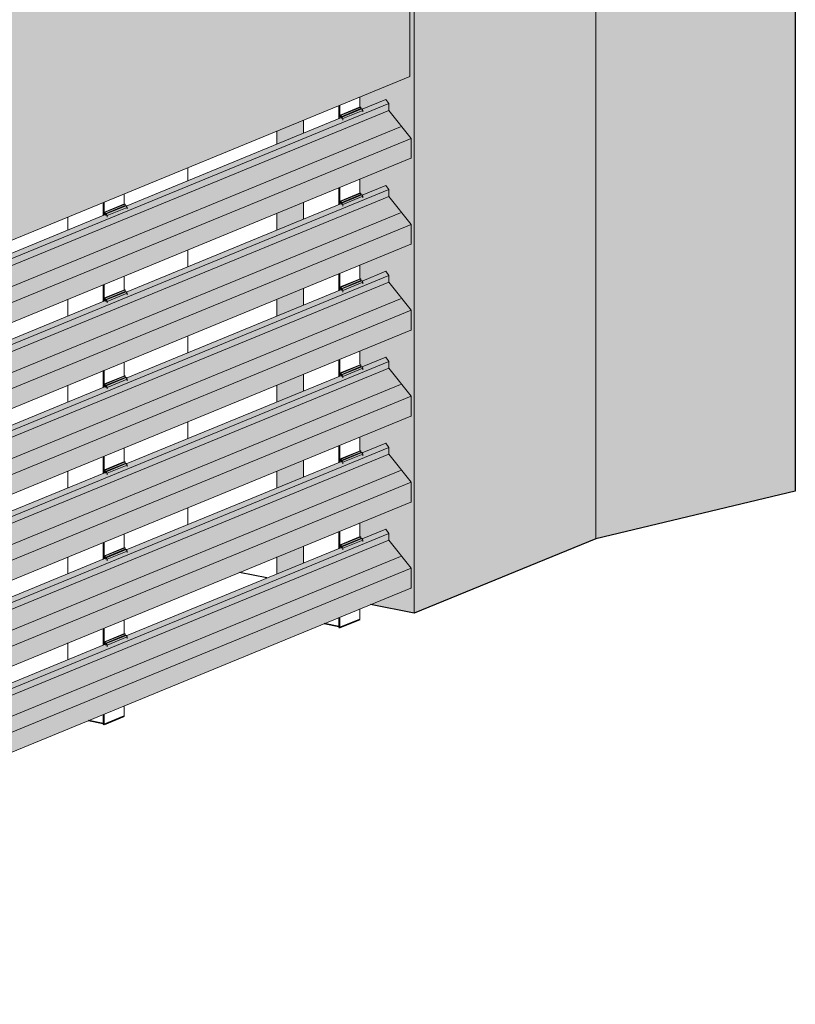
# Model space of a CAD drawing. Header units: millimetres. Extents: x 4014441 to 4046114, y 2378 to 8335946.
# Tile 39 of 71: x 4029312 to 4030609, y 2681444 to 2683089. Entities that reach past the tile are written whole.
import ezdxf

# ---------------------------------------------------------------- set-up
doc = ezdxf.new("R2010")
doc.units = ezdxf.units.MM
doc.layers.add('Обобщенные модели', color=7, linetype='Continuous', lineweight=18)

# ---------------------------------------------------------------- blocks, each defined once
blk = doc.blocks.new('HILTI_s_Композит_тип_Ко - Тип КоБ D2-21034063-Корпус 1_ Фрагмент 4')
at = {"layer": 'Обобщенные модели', "lineweight": 9, "true_color": 0xf7fbf5}
blk.add_hatch(color=7, dxfattribs=at).paths.add_polyline_path([(-3136749.6, 2682298.8), (-3135057.5, 2682994.2), (-3135057.5, 2684104.9), (-3136749.6, 2683409.4), (-3136749.6, 2682307.2)])
at = {"layer": 'Обобщенные модели', "lineweight": 9}
for p in [(-3135057.5, 2684104.9), (-3136749.6, 2682298.8)]:
    blk.add_line(p, (-3135057.5, 2682994.2), dxfattribs=at)
blk = doc.blocks.new('Корп2_Кассета выпуклая - Корп2_Кассета выпуклая_Цвет DESIGN D2-V85-Корпус 1_ Фрагмент 4')
at = {"layer": 'Обобщенные модели', "lineweight": 9, "true_color": 0xf7fbf5}
for points in [[(-3134746.7, 2682221.9), (-3134413.2, 2682301.4), (-3134413.2, 2684311.1), (-3134746.7, 2684231.6), (-3134746.7, 2682719.4)], [(-3135050.1, 2682097.2), (-3134746.7, 2682221.9), (-3134747, 2684231.5), (-3135050.1, 2684106.9), (-3135050.1, 2682169.8)]]:
    blk.add_hatch(color=7, dxfattribs=at).paths.add_polyline_path(points)
h = blk.add_hatch(color=7, dxfattribs=at)
h.paths.add_polyline_path([(-3135050.1, 2682097.2), (-3135050.1, 2684106.9), (-3135092.7, 2684115.5), (-3135093.7, 2684134.3), (-3135094.3, 2684134), (-3135094.3, 2684115.9), (-3135098.4, 2684115.5), (-3135098.4, 2684113.2), (-3135057.5, 2684104.9), (-3135057.6, 2682994.2), (-3135140.9, 2682959.9), (-3135140.2, 2682943.4), (-3135139, 2682943.1), (-3135139, 2682940.5), (-3135135.7, 2682940.2), (-3135097.5, 2682955.9), (-3135092.3, 2682948.9), (-3135092.3, 2682937.6), (-3135055.2, 2682890.9), (-3135055.4, 2682857.5), (-3135140.9, 2682822.3), (-3135140.2, 2682799.8), (-3135139, 2682799.5), (-3135139, 2682796.8), (-3135135.7, 2682796.6), (-3135097.5, 2682812.3), (-3135092.3, 2682805.2), (-3135092.3, 2682793.9), (-3135055.2, 2682747.3), (-3135055.4, 2682713.9), (-3135140.9, 2682678.7), (-3135140.2, 2682656.2), (-3135139, 2682655.9), (-3135138.3, 2682653.1), (-3135135.7, 2682653), (-3135097.5, 2682668.7), (-3135092.3, 2682661.6), (-3135092.3, 2682650.3), (-3135055.2, 2682603.7), (-3135055.4, 2682570.3), (-3135140.9, 2682535.1), (-3135140.2, 2682512.5), (-3135139, 2682512.3), (-3135139, 2682509.6), (-3135135.7, 2682509.4), (-3135097.5, 2682525.1), (-3135092.3, 2682518), (-3135092.3, 2682506.7), (-3135055.2, 2682460), (-3135055.4, 2682426.6), (-3135140.9, 2682391.5), (-3135140.2, 2682368.9), (-3135139, 2682368.7), (-3135139, 2682366), (-3135135.7, 2682365.8), (-3135097.5, 2682381.5), (-3135092.3, 2682374.4), (-3135092.3, 2682363.1), (-3135055.2, 2682316.4), (-3135055.4, 2682283), (-3135140.9, 2682247.9), (-3135140.2, 2682225.3), (-3135139, 2682225.1), (-3135139, 2682222.4), (-3135135.7, 2682222.1), (-3135097.5, 2682237.8), (-3135092.3, 2682230.8), (-3135092.3, 2682219.5), (-3135055.2, 2682172.8), (-3135055.4, 2682139.4), (-3135122.4, 2682111.8), (-3135055.2, 2682098.2)])
h.paths.add_polyline_path([(-3135279.3, 2682163.1), (-3135234.9, 2682181.4), (-3135234.9, 2682209.2), (-3135279.3, 2682191), (-3135279.3, 2682169.8)])
h.paths.add_polyline_path([(-3135279.3, 2682306.7), (-3135234.9, 2682325), (-3135234.9, 2682352.8), (-3135279.3, 2682334.6), (-3135279.3, 2682307.2)])
h.paths.add_polyline_path([(-3135279.3, 2682450.4), (-3135234.9, 2682468.6), (-3135234.9, 2682496.5), (-3135279.3, 2682478.2)])
h.paths.add_polyline_path([(-3135279.3, 2682594), (-3135234.9, 2682612.2), (-3135234.9, 2682640.1), (-3135279.3, 2682621.8)])
h.paths.add_polyline_path([(-3135279.3, 2682737.6), (-3135234.9, 2682755.8), (-3135234.9, 2682783.7), (-3135279.3, 2682765.5)])
h.paths.add_polyline_path([(-3135279.3, 2682881.2), (-3135234.9, 2682899.4), (-3135234.9, 2682921.3), (-3135279.3, 2682903.1)])
at = {"layer": 'Обобщенные модели', "lineweight": 25}
for p, q in [((-3134413.2, 2684311.1), (-3134413.2, 2682301.4)), ((-3134413.2, 2682301.4), (-3134746.7, 2682221.9)), ((-3134746.7, 2682221.9), (-3135050.1, 2682097.2)), ((-3135050.1, 2682097.2), (-3135122.9, 2682111.9))]:
    blk.add_line(p, q, dxfattribs=at)
at = {"layer": 'Обобщенные модели', "lineweight": 9}
for p, q in [((-3134746.7, 2682221.9), (-3134746.7, 2684229.7)), ((-3135050.1, 2682097.2), (-3135050.1, 2684106.9)), ((-3135279.3, 2682881.2), (-3135279.3, 2682903.1)), ((-3135279.3, 2682737.6), (-3135279.3, 2682765.7)), ((-3135279.3, 2682594), (-3135279.3, 2682622.1)), ((-3135279.3, 2682450.4), (-3135279.3, 2682478.5)), ((-3135279.3, 2682307.2), (-3135279.3, 2682334.9)), ((-3135279.3, 2682163.1), (-3135279.3, 2682191.3))]:
    blk.add_line(p, q, dxfattribs=at)
blk = doc.blocks.new('HILTI_s_Профиль_MFT-RP - Усиленный профиль MFT-RP-58 77x50 L-V159-Корпус 1_ Фрагмент 4')
at = {"layer": 'Обобщенные модели'}
for p, q in [((-3135175.9, 2682923.7), (-3135175.9, 2682945.6)), ((-3135174.2, 2682925.5), (-3135174.2, 2682946.2)), ((-3135140.9, 2682959.9), (-3135140.9, 2682942.7)), ((-3135234.9, 2682921.3), (-3135234.9, 2682899.4)), ((-3135140.9, 2682822.6), (-3135140.9, 2682799.1)), ((-3135175.9, 2682780.1), (-3135175.9, 2682808.3)), ((-3135174.2, 2682780.8), (-3135174.2, 2682808.9)), ((-3135234.9, 2682784), (-3135234.9, 2682755.8)), ((-3135175.9, 2682636.5), (-3135175.9, 2682664.6)), ((-3135174.2, 2682637.2), (-3135174.2, 2682665.3)), ((-3135140.9, 2682679), (-3135140.9, 2682655.5)), ((-3135234.9, 2682640.4), (-3135234.9, 2682612.2)), ((-3135140.9, 2682535.4), (-3135140.9, 2682513.3)), ((-3135175.9, 2682492.9), (-3135175.9, 2682521)), ((-3135174.2, 2682493.5), (-3135174.2, 2682521.7)), ((-3135234.9, 2682496.7), (-3135234.9, 2682468.6)), ((-3135140.9, 2682391.8), (-3135140.9, 2682368.2)), ((-3135175.9, 2682349.3), (-3135175.9, 2682377.4)), ((-3135174.2, 2682349.9), (-3135174.2, 2682378.1)), ((-3135234.9, 2682353.1), (-3135234.9, 2682325)), ((-3135140.9, 2682248.2), (-3135140.9, 2682224.6)), ((-3135175.9, 2682205.6), (-3135175.9, 2682233.8)), ((-3135174.2, 2682206.3), (-3135174.2, 2682234.5)), ((-3135234.9, 2682209.5), (-3135234.9, 2682181.4)), ((-3135175.9, 2682073.6), (-3135175.9, 2682090.2)), ((-3135174.2, 2682073.3), (-3135174.2, 2682090.8)), ((-3135140.9, 2682104.5), (-3135140.9, 2682087))]:
    blk.add_line(p, q, dxfattribs=at)
at = {"layer": 'Обобщенные модели', "lineweight": 35}
for p, q in [((-3135175.9, 2682075.1), (-3135200.5, 2682080)), ((-3135174.2, 2682073.3), (-3135175.9, 2682073.6)), ((-3135140.9, 2682087), (-3135174.2, 2682073.3))]:
    blk.add_line(p, q, dxfattribs=at)
blk = doc.blocks.new('HILTI_s_Профиль_MFT-RP - Усиленный профиль MFT-RP-58 77x50 L-V163-Корпус 1_ Фрагмент 4')
at = {"layer": 'Обобщенные модели'}
for p, q in [((-3135534.9, 2682798), (-3135534.9, 2682780.7)), ((-3135569.9, 2682761.8), (-3135569.9, 2682783.7)), ((-3135568.2, 2682762.5), (-3135568.2, 2682784.3)), ((-3135628.9, 2682759.4), (-3135628.9, 2682737.5)), ((-3135534.9, 2682660.7), (-3135534.9, 2682637.1)), ((-3135569.9, 2682618.2), (-3135569.9, 2682646.3)), ((-3135568.2, 2682618.8), (-3135568.2, 2682647)), ((-3135628.9, 2682622), (-3135628.9, 2682593.9)), ((-3135534.9, 2682517.1), (-3135534.9, 2682493.5)), ((-3135569.9, 2682474.5), (-3135569.9, 2682502.7)), ((-3135568.2, 2682475.2), (-3135568.2, 2682503.4)), ((-3135628.9, 2682478.4), (-3135628.9, 2682450.3)), ((-3135534.9, 2682373.4), (-3135534.9, 2682349.9)), ((-3135569.9, 2682330.9), (-3135569.9, 2682359.1)), ((-3135568.2, 2682331.6), (-3135568.2, 2682359.7)), ((-3135628.9, 2682334.8), (-3135628.9, 2682307.2)), ((-3135534.9, 2682229.8), (-3135534.9, 2682206.3)), ((-3135569.9, 2682187.3), (-3135569.9, 2682215.5)), ((-3135568.2, 2682188), (-3135568.2, 2682216.1)), ((-3135628.9, 2682191.2), (-3135628.9, 2682163)), ((-3135569.9, 2682043.7), (-3135569.9, 2682071.8)), ((-3135568.2, 2682044.4), (-3135568.2, 2682072.5)), ((-3135534.9, 2682086.2), (-3135534.9, 2682062.7)), ((-3135628.9, 2682047.6), (-3135628.9, 2682019.4)), ((-3135534.9, 2681942.6), (-3135534.9, 2681925.1)), ((-3135569.9, 2681911.7), (-3135569.9, 2681928.2)), ((-3135568.2, 2681911.4), (-3135568.2, 2681928.9))]:
    blk.add_line(p, q, dxfattribs=at)
at = {"layer": 'Обобщенные модели', "lineweight": 35}
for p, q in [((-3135534.9, 2681925.1), (-3135568.2, 2681911.4)), ((-3135569.9, 2681913.1), (-3135594.5, 2681918.1)), ((-3135568.2, 2681911.4), (-3135569.9, 2681911.7))]:
    blk.add_line(p, q, dxfattribs=at)
blk = doc.blocks.new('S_Вентрешетки_Профиль внешний - Профиль крепежный-V170-Корпус 1_ Фрагмент 4')
at = {"layer": 'Обобщенные модели', "lineweight": 9, "true_color": 0x373f43}
for points in [[(-3136755.4, 2681547.2), (-3135092.3, 2682230.8), (-3135097.5, 2682237.8), (-3135137.2, 2682221.5), (-3135135.7, 2682219.5), (-3135135.7, 2682217.5), (-3135169, 2682203.8), (-3135169, 2682205.8), (-3135170.9, 2682207.7), (-3135531.2, 2682059.6), (-3135529.7, 2682057.6), (-3135529.7, 2682055.5), (-3135563, 2682041.8), (-3135563, 2682043.9), (-3135564.9, 2682045.7), (-3135925.2, 2681897.6), (-3135923.7, 2681895), (-3135923.7, 2681893.6), (-3135957, 2681879.9), (-3135958.1, 2681883.4), (-3135958.9, 2681883.8), (-3136319, 2681735.4), (-3136317.7, 2681733.7), (-3136317.7, 2681731.6), (-3136351, 2681717.9), (-3136351, 2681720), (-3136352.9, 2681721.8), (-3136713.2, 2681573.7), (-3136711.7, 2681571.7), (-3136711.7, 2681569.7), (-3136745, 2681556), (-3136745, 2681558), (-3136746.9, 2681559.9), (-3136755.4, 2681556.4), (-3136755.4, 2681551.5)], [(-3136755.4, 2681535.9), (-3135092.3, 2682219.5), (-3135092.3, 2682230.8), (-3136755.4, 2681547.2), (-3136755.4, 2681541.5)], [(-3136747.5, 2681477.2), (-3135055.2, 2682172.8), (-3135092.3, 2682219.5), (-3136755.4, 2681535.2), (-3136755.4, 2681487.1), (-3136752, 2681482.8)], [(-3136747.5, 2681444.2), (-3135055.2, 2682139.8), (-3135055.2, 2682172.8), (-3136747.5, 2681477.2)], [(-3136747.5, 2681444.2), (-3136747.5, 2681477.2), (-3136753.7, 2681482.8), (-3136748.9, 2681476.8), (-3136748.8, 2681446.8)]]:
    blk.add_hatch(color=149, dxfattribs=at).paths.add_polyline_path(points)
at = {"layer": 'Обобщенные модели', "lineweight": 9}
for p, q in [((-3135097.5, 2682237.8), (-3135137.2, 2682221.5)), ((-3135097.5, 2682237.8), (-3135092.3, 2682230.8)), ((-3135092.3, 2682230.8), (-3136755.4, 2681547.2)), ((-3135092.3, 2682230.8), (-3135092.3, 2682219.5)), ((-3135092.3, 2682219.5), (-3136755.4, 2681535.9)), ((-3135171.6, 2682207.4), (-3135531.2, 2682059.6)), ((-3135092.3, 2682219.5), (-3135055.2, 2682172.8)), ((-3135073.1, 2682192.1), (-3136755.4, 2681500.6)), ((-3135055.2, 2682172.8), (-3136747.5, 2681477.2)), ((-3135055.2, 2682172.8), (-3135055.2, 2682139.8)), ((-3136747.7, 2681443.8), (-3135055.4, 2682139.4)), ((-3135565.6, 2682045.4), (-3135925.2, 2681897.6)), ((-3135959.6, 2681883.5), (-3136319, 2681735.8)), ((-3136353.6, 2681721.5), (-3136713.2, 2681573.7)), ((-3136747.6, 2681559.6), (-3136755.4, 2681556.4)), ((-3136747.5, 2681477.2), (-3136755.4, 2681487.1)), ((-3136755.4, 2681485), (-3136748.9, 2681476.8)), ((-3136748.9, 2681476.8), (-3136748.8, 2681446.8)), ((-3136747.5, 2681444.2), (-3136747.5, 2681477.2)), ((-3136749.9, 2681447), (-3136748.8, 2681447.5)), ((-3136748.8, 2681446.8), (-3136749.9, 2681447)), ((-3136749.9, 2681447), (-3136749.9, 2681446.1)), ((-3136748.7, 2681446.6), (-3136749.9, 2681446.1)), ((-3136749.9, 2681446.1), (-3136748.2, 2681444))]:
    blk.add_line(p, q, dxfattribs=at)
for points in [[(-3135055.2, 2682139.8, 0), (-3135055.2, 2682139.7, 0), (-3135055.2, 2682139.5, 0), (-3135055.3, 2682139.5, 0), (-3135055.4, 2682139.4, 0), (-3135055.4, 2682139.4, 0)], [(-3136748.2, 2681444, 0), (-3136748.1, 2681443.9, 0), (-3136748, 2681443.8, 0), (-3136747.9, 2681443.8, 0), (-3136747.8, 2681443.8, 0), (-3136747.7, 2681443.8, 0), (-3136747.6, 2681443.9, 0), (-3136747.5, 2681443.9, 0), (-3136747.5, 2681444.1, 0), (-3136747.5, 2681444.2, 0)]]:
    blk.add_polyline3d(points, dxfattribs=at)
blk = doc.blocks.new('S_Вентрешетки_Профиль крепежный - Профиль крепежный-V144-Корпус 1_ Фрагмент 4')
at = {"layer": 'Обобщенные модели', "lineweight": 9, "true_color": 0x373f43}
for points in [[(-3135172.3, 2684793.8), (-3135139, 2684807.5), (-3135139, 2684810.2), (-3135172.3, 2684796.5)], [(-3135169, 2684790.9), (-3135135.7, 2684804.6), (-3135137.6, 2684807.2), (-3135170.9, 2684793.5)], [(-3135169, 2684788.9), (-3135135.7, 2684802.6), (-3135135.8, 2684804.6), (-3135169, 2684790.9)]]:
    blk.add_hatch(color=149, dxfattribs=at).paths.add_polyline_path(points)
h = blk.add_hatch(color=149, dxfattribs=at)
h.paths.add_polyline_path([(-3135173.5, 2684796.7), (-3135172.3, 2684792.2), (-3135171.6, 2684792.5), (-3135172.3, 2684793.8)])
h.paths.add_polyline_path([(-3135173.5, 2684791.7), (-3135173.2, 2684791.9), (-3135173.5, 2684795.1)])
at = {"layer": 'Обобщенные модели', "lineweight": 9}
for p, q in [((-3135140.2, 2684810.4), (-3135173.5, 2684796.7)), ((-3135172.3, 2684796.5), (-3135139, 2684810.2)), ((-3135172.3, 2684793.8), (-3135139, 2684807.5)), ((-3135170.9, 2684793.5), (-3135137.6, 2684807.2)), ((-3135169, 2684790.9), (-3135135.7, 2684804.6)), ((-3135140.2, 2684810.4), (-3135139, 2684810.2)), ((-3135139, 2684810.2), (-3135139, 2684807.5)), ((-3135139, 2684807.5), (-3135137.6, 2684807.2)), ((-3135137.6, 2684807.2), (-3135135.7, 2684804.6)), ((-3135135.7, 2684804.6), (-3135135.7, 2684802.1)), ((-3135172.3, 2684796.5), (-3135173.5, 2684796.7)), ((-3135173.5, 2684796.7), (-3135173.5, 2684791.7)), ((-3135172.3, 2684793.8), (-3135172.3, 2684796.5)), ((-3135170.9, 2684793.5), (-3135172.3, 2684793.8)), ((-3135171.6, 2684792.5), (-3135170.5, 2684790.9)), ((-3135169, 2684790.9), (-3135170.9, 2684793.5)), ((-3135169, 2684788.4), (-3135169, 2684790.9))]:
    blk.add_line(p, q, dxfattribs=at)
blk = doc.blocks.new('S_Вентрешетки_Профиль крепежный - Профиль крепежный-V139-Корпус 1_ Фрагмент 4')
at = {"layer": 'Обобщенные модели', "lineweight": 9, "true_color": 0x373f43}
for points in [[(-3135566.3, 2684057.4), (-3135533, 2684071.1), (-3135533, 2684073.7), (-3135566.3, 2684060)], [(-3135563, 2684054.5), (-3135529.7, 2684068.2), (-3135531.6, 2684070.8), (-3135564.9, 2684057.1)], [(-3135563, 2684052.5), (-3135529.7, 2684066.2), (-3135529.7, 2684068.2), (-3135563, 2684054.5)]]:
    blk.add_hatch(color=149, dxfattribs=at).paths.add_polyline_path(points)
h = blk.add_hatch(color=149, dxfattribs=at)
h.paths.add_polyline_path([(-3135567.5, 2684060.3), (-3135566.3, 2684055.8), (-3135565.6, 2684056.1), (-3135566.3, 2684057.4)])
h.paths.add_polyline_path([(-3135567.5, 2684055.3), (-3135567.2, 2684055.4), (-3135567.5, 2684058.6)])
at = {"layer": 'Обобщенные модели', "lineweight": 9}
for p, q in [((-3135534.2, 2684074), (-3135567.5, 2684060.3)), ((-3135566.3, 2684060), (-3135533, 2684073.7)), ((-3135566.3, 2684057.4), (-3135533, 2684071.1)), ((-3135564.9, 2684057.1), (-3135531.6, 2684070.8)), ((-3135563, 2684054.5), (-3135529.7, 2684068.2)), ((-3135534.2, 2684074), (-3135533, 2684073.7)), ((-3135533, 2684073.7), (-3135533, 2684071.1)), ((-3135533, 2684071.1), (-3135531.6, 2684070.8)), ((-3135531.6, 2684070.8), (-3135529.7, 2684068.2)), ((-3135529.7, 2684068.2), (-3135529.7, 2684065.7)), ((-3135566.3, 2684060), (-3135567.5, 2684060.3)), ((-3135567.5, 2684060.3), (-3135567.5, 2684055.3)), ((-3135566.3, 2684057.4), (-3135566.3, 2684060)), ((-3135564.9, 2684057.1), (-3135566.3, 2684057.4)), ((-3135565.6, 2684056.1), (-3135564.5, 2684054.5)), ((-3135563, 2684054.5), (-3135564.9, 2684057.1)), ((-3135563, 2684052), (-3135563, 2684054.5))]:
    blk.add_line(p, q, dxfattribs=at)
blk = doc.blocks.new('S_Вентрешетки_Профиль внешний - Профиль крепежный-21268553-Корпус 1_ Фрагмент 4')
at = {"layer": 'Обобщенные модели', "lineweight": 9, "true_color": 0x373f43}
for points in [[(-3136755.4, 2683557.8), (-3135092.3, 2684241.4), (-3135097.5, 2684248.5), (-3135137.2, 2684232.2), (-3135135.7, 2684230.1), (-3135135.7, 2684228.1), (-3135169, 2684214.4), (-3135169, 2684216.4), (-3135170.9, 2684218.3), (-3135531.2, 2684070.2), (-3135529.7, 2684068.2), (-3135529.7, 2684066.2), (-3135563, 2684052.5), (-3135563, 2684054.5), (-3135564.9, 2684056.4), (-3135925.2, 2683908.3), (-3135923.7, 2683906.3), (-3135923.7, 2683904.2), (-3135957, 2683890.5), (-3135958.1, 2683894.1), (-3135958.9, 2683894.4), (-3136319, 2683746.1), (-3136317.7, 2683744.3), (-3136317.7, 2683742.3), (-3136351, 2683728.6), (-3136351, 2683730.6), (-3136352.9, 2683732.5), (-3136713.2, 2683584.4), (-3136711.7, 2683582.4), (-3136711.7, 2683580.3), (-3136745, 2683566.6), (-3136745, 2683568.7), (-3136746.9, 2683570.5), (-3136755.4, 2683567)], [(-3136755.4, 2683546.5), (-3135092.3, 2684230.7), (-3135092.3, 2684241.4), (-3136755.4, 2683557.8)], [(-3136747.5, 2683487.8), (-3135055.2, 2684183.4), (-3135092.3, 2684230.1), (-3136755.4, 2683545.8), (-3136755.4, 2683497.8), (-3136750, 2683491)], [(-3136747.5, 2683454.8), (-3135055.2, 2684150.4), (-3135055.2, 2684183.4), (-3136747.5, 2683487.8), (-3136747.5, 2683475)], [(-3136747.5, 2683454.8), (-3136747.5, 2683487.8), (-3136755.4, 2683495.6), (-3136748.9, 2683487.4), (-3136748.8, 2683457.4)]]:
    blk.add_hatch(color=149, dxfattribs=at).paths.add_polyline_path(points)
at = {"layer": 'Обобщенные модели', "lineweight": 9}
for p, q in [((-3135097.5, 2684248.5), (-3135137.2, 2684232.2)), ((-3135097.5, 2684248.5), (-3135092.3, 2684241.4)), ((-3135092.3, 2684241.4), (-3136755.4, 2683557.8)), ((-3135092.3, 2684230.1), (-3136755.4, 2683546.5)), ((-3135092.3, 2684241.4), (-3135092.3, 2684230.1)), ((-3135092.3, 2684230.1), (-3135055.2, 2684183.4)), ((-3135171.6, 2684218), (-3135531.2, 2684070.2)), ((-3135073.1, 2684202.7), (-3136755.4, 2683511.2)), ((-3135055.2, 2684183.4), (-3136747.5, 2683487.8)), ((-3135055.2, 2684183.4), (-3135055.2, 2684150.4)), ((-3136747.7, 2683454.4), (-3135055.4, 2684150)), ((-3135565.6, 2684056.1), (-3135925.2, 2683908.3)), ((-3135959.6, 2683894.1), (-3136319, 2683746.4)), ((-3136353.6, 2683732.2), (-3136713.2, 2683584.4)), ((-3136747.6, 2683570.2), (-3136755.4, 2683567)), ((-3136747.5, 2683487.8), (-3136755.4, 2683497.8)), ((-3136755.4, 2683495.6), (-3136748.9, 2683487.4)), ((-3136748.9, 2683487.4), (-3136748.8, 2683457.4)), ((-3136747.5, 2683454.8), (-3136747.5, 2683487.8)), ((-3136749.9, 2683457.7), (-3136748.8, 2683458.2)), ((-3136748.8, 2683457.4), (-3136749.9, 2683457.7)), ((-3136749.9, 2683457.7), (-3136749.9, 2683456.8)), ((-3136748.7, 2683457.2), (-3136749.9, 2683456.8)), ((-3136749.9, 2683456.8), (-3136748.2, 2683454.6))]:
    blk.add_line(p, q, dxfattribs=at)
for points in [[(-3135055.2, 2684150.4, 0), (-3135055.2, 2684150.3, 0), (-3135055.2, 2684150.2, 0), (-3135055.3, 2684150.1, 0), (-3135055.4, 2684150, 0), (-3135055.4, 2684150, 0)], [(-3136748.2, 2683454.6, 0), (-3136748.1, 2683454.5, 0), (-3136748, 2683454.4, 0), (-3136747.9, 2683454.4, 0), (-3136747.8, 2683454.4, 0), (-3136747.7, 2683454.4, 0), (-3136747.6, 2683454.5, 0), (-3136747.5, 2683454.6, 0), (-3136747.5, 2683454.7, 0), (-3136747.5, 2683454.8, 0)]]:
    blk.add_polyline3d(points, dxfattribs=at)
blk = doc.blocks.new('S_Вентрешетки_Профиль крепежный - Профиль крепежный-21269846-Корпус 1_ Фрагмент 4')
at = {"layer": 'Обобщенные модели', "lineweight": 9, "true_color": 0x373f43}
for points in [[(-3136748.3, 2683571.5), (-3136715, 2683585.2), (-3136715, 2683587.9), (-3136748.3, 2683574.2)], [(-3136745, 2683568.7), (-3136711.7, 2683582.4), (-3136713.6, 2683584.9), (-3136746.9, 2683571.2)], [(-3136745, 2683566.6), (-3136711.7, 2683580.3), (-3136711.7, 2683582.4), (-3136745, 2683568.7)]]:
    blk.add_hatch(color=149, dxfattribs=at).paths.add_polyline_path(points)
h = blk.add_hatch(color=149, dxfattribs=at)
h.paths.add_polyline_path([(-3136749.5, 2683574.5), (-3136748.3, 2683570), (-3136747.6, 2683570.2), (-3136748.3, 2683571.5)])
h.paths.add_polyline_path([(-3136749.5, 2683569.4), (-3136749.2, 2683569.6), (-3136749.5, 2683572.8)])
at = {"layer": 'Обобщенные модели', "lineweight": 9}
for p, q in [((-3136716.2, 2683588.1), (-3136749.5, 2683574.5)), ((-3136748.3, 2683574.2), (-3136715, 2683587.9)), ((-3136716.2, 2683588.1), (-3136715, 2683587.9)), ((-3136715, 2683587.9), (-3136715, 2683585.2)), ((-3136748.3, 2683574.2), (-3136749.5, 2683574.5)), ((-3136749.5, 2683574.5), (-3136749.5, 2683569.4)), ((-3136748.3, 2683571.5), (-3136715, 2683585.2)), ((-3136748.3, 2683571.5), (-3136748.3, 2683574.2)), ((-3136746.9, 2683571.2), (-3136748.3, 2683571.5)), ((-3136747.6, 2683570.2), (-3136746.5, 2683568.7)), ((-3136746.9, 2683571.2), (-3136713.6, 2683584.9)), ((-3136745, 2683568.7), (-3136746.9, 2683571.2)), ((-3136745, 2683568.7), (-3136711.7, 2683582.4)), ((-3136715, 2683585.2), (-3136713.6, 2683584.9)), ((-3136713.6, 2683584.9), (-3136711.7, 2683582.4)), ((-3136711.7, 2683582.4), (-3136711.7, 2683579.8)), ((-3136745, 2683566.1), (-3136745, 2683568.7))]:
    blk.add_line(p, q, dxfattribs=at)
blk = doc.blocks.new('S_Вентрешетки_Профиль внешний - Профиль крепежный-V171-Корпус 1_ Фрагмент 4')
at = {"layer": 'Обобщенные модели', "lineweight": 9, "true_color": 0x373f43}
for points in [[(-3136755.4, 2681834.4), (-3135092.3, 2682518), (-3135097.5, 2682525.1), (-3135137.2, 2682508.8), (-3135135.7, 2682506.7), (-3135135.7, 2682504.7), (-3135169, 2682491), (-3135169, 2682493), (-3135170.9, 2682494.9), (-3135531.2, 2682346.8), (-3135529.7, 2682344.8), (-3135529.7, 2682342.8), (-3135563, 2682329.1), (-3135563, 2682331.1), (-3135564.9, 2682333), (-3135925.2, 2682184.9), (-3135923.7, 2682182.8), (-3135923.7, 2682180.8), (-3135957, 2682167.1), (-3135958.1, 2682170.6), (-3135958.9, 2682171), (-3136319, 2682022.7), (-3136317.7, 2682020.9), (-3136317.7, 2682018.9), (-3136351, 2682005.2), (-3136351, 2682007.2), (-3136352.9, 2682009.1), (-3136713.2, 2681861), (-3136711.7, 2681858.9), (-3136711.7, 2681856.9), (-3136745, 2681843.2), (-3136745, 2681845.2), (-3136746.9, 2681847.1), (-3136755.4, 2681843.6)], [(-3136755.4, 2681823.1), (-3135092.3, 2682506.7), (-3135092.3, 2682518), (-3136755.4, 2681834.4), (-3136755.4, 2681826.3)], [(-3136747.5, 2681764.4), (-3135055.3, 2682460.2), (-3135092.3, 2682506.7), (-3136755.4, 2681822.4), (-3136755.4, 2681774.4), (-3136750, 2681767.5)], [(-3136747.5, 2681731.4), (-3135055.2, 2682427), (-3135055.2, 2682460), (-3136747.5, 2681764.4), (-3136747.5, 2681757.6)], [(-3136747.5, 2681731.4), (-3136747.5, 2681764.4), (-3136755.4, 2681772.2), (-3136748.9, 2681764), (-3136748.8, 2681734)]]:
    blk.add_hatch(color=149, dxfattribs=at).paths.add_polyline_path(points)
at = {"layer": 'Обобщенные модели', "lineweight": 9}
for p, q in [((-3135092.3, 2682518), (-3136755.4, 2681834.4)), ((-3135097.5, 2682525.1), (-3135137.2, 2682508.8)), ((-3135097.5, 2682525.1), (-3135092.3, 2682518)), ((-3135092.3, 2682518), (-3135092.3, 2682506.7)), ((-3135092.3, 2682506.7), (-3136755.4, 2681823.1)), ((-3135092.3, 2682506.7), (-3135055.2, 2682460)), ((-3135171.6, 2682494.6), (-3135531.2, 2682346.8)), ((-3135073.1, 2682479.3), (-3136755.4, 2681787.8)), ((-3135055.2, 2682460), (-3136747.5, 2681764.4)), ((-3135055.2, 2682460), (-3135055.2, 2682427)), ((-3136747.7, 2681731), (-3135055.4, 2682426.6)), ((-3135565.6, 2682332.7), (-3135925.2, 2682184.9)), ((-3135958.5, 2682171.2), (-3136319, 2682023)), ((-3136353.6, 2682008.8), (-3136713.2, 2681861)), ((-3136747.6, 2681846.8), (-3136755.4, 2681843.6)), ((-3136747.5, 2681764.4), (-3136755.4, 2681774.4)), ((-3136755.4, 2681772.2), (-3136748.9, 2681764)), ((-3136748.9, 2681764), (-3136748.8, 2681734)), ((-3136747.5, 2681731.4), (-3136747.5, 2681764.4)), ((-3136749.9, 2681734.3), (-3136748.8, 2681734.8)), ((-3136748.8, 2681734), (-3136749.9, 2681734.3)), ((-3136749.9, 2681734.3), (-3136749.9, 2681733.3)), ((-3136748.7, 2681733.8), (-3136749.9, 2681733.3)), ((-3136749.9, 2681733.3), (-3136748.2, 2681731.2))]:
    blk.add_line(p, q, dxfattribs=at)
for points in [[(-3135055.2, 2682427, 0), (-3135055.2, 2682426.9, 0), (-3135055.2, 2682426.8, 0), (-3135055.3, 2682426.7, 0), (-3135055.4, 2682426.6, 0), (-3135055.4, 2682426.6, 0)], [(-3136748.2, 2681731.2, 0), (-3136748.1, 2681731.1, 0), (-3136748, 2681731, 0), (-3136747.9, 2681731, 0), (-3136747.8, 2681731, 0), (-3136747.7, 2681731, 0), (-3136747.6, 2681731.1, 0), (-3136747.5, 2681731.2, 0), (-3136747.5, 2681731.3, 0), (-3136747.5, 2681731.4, 0)]]:
    blk.add_polyline3d(points, dxfattribs=at)
blk = doc.blocks.new('S_Вентрешетки_Профиль внешний - Профиль крепежный-V172-Корпус 1_ Фрагмент 4')
at = {"layer": 'Обобщенные модели', "lineweight": 9, "true_color": 0x373f43}
for points in [[(-3136755.4, 2682265.3), (-3135092.3, 2682948.9), (-3135097.5, 2682955.9), (-3135137.2, 2682939.6), (-3135135.7, 2682937.6), (-3135135.7, 2682935.6), (-3135169, 2682921.9), (-3135170.2, 2682925.5), (-3135170.9, 2682925.8), (-3135531.2, 2682777.7), (-3135529.7, 2682775.6), (-3135529.7, 2682773.6), (-3135563, 2682759.9), (-3135563, 2682761.9), (-3135564.9, 2682763.8), (-3135925.2, 2682615.7), (-3135923.7, 2682613.7), (-3135923.7, 2682611.7), (-3135957, 2682598), (-3135957, 2682600), (-3135958.9, 2682601.9), (-3136319.2, 2682453.8), (-3136317.7, 2682451.7), (-3136317.7, 2682449.7), (-3136351, 2682436), (-3136351, 2682438), (-3136352.9, 2682439.9), (-3136713.2, 2682291.8), (-3136711.7, 2682289.8), (-3136711.7, 2682287.8), (-3136745, 2682274.1), (-3136745, 2682276.1), (-3136746.9, 2682278), (-3136755.4, 2682274.5)], [(-3136755.4, 2682254), (-3135092.3, 2682937.6), (-3135092.3, 2682948.9), (-3136755.4, 2682265.3)], [(-3136747.5, 2682195.3), (-3135055.2, 2682890.9), (-3135092.3, 2682937.6), (-3136755.4, 2682253.3), (-3136755.4, 2682205.2), (-3136750, 2682198.4)], [(-3136747.5, 2682162.3), (-3135055.2, 2682857.9), (-3135055.2, 2682890.9), (-3136747.5, 2682195.3), (-3136747.5, 2682169.8)], [(-3136747.5, 2682162.3), (-3136747.5, 2682195.3), (-3136755.4, 2682203.1), (-3136748.9, 2682194.9), (-3136748.8, 2682164.9)]]:
    blk.add_hatch(color=149, dxfattribs=at).paths.add_polyline_path(points)
at = {"layer": 'Обобщенные модели', "lineweight": 9}
for p, q in [((-3135092.3, 2682948.9), (-3136755.4, 2682265.3)), ((-3135097.5, 2682955.9), (-3135137.2, 2682939.6)), ((-3135097.5, 2682955.9), (-3135092.3, 2682948.9)), ((-3135092.3, 2682948.9), (-3135092.3, 2682937.6)), ((-3135092.3, 2682937.6), (-3136755.4, 2682254)), ((-3135092.3, 2682937.6), (-3135055.2, 2682890.9)), ((-3135171.6, 2682925.5), (-3135531.2, 2682777.7)), ((-3135073.1, 2682910.1), (-3136755.4, 2682218.7)), ((-3135055.2, 2682890.9), (-3136747.5, 2682195.3)), ((-3135055.2, 2682890.9), (-3135055.2, 2682857.9)), ((-3136747.7, 2682161.9), (-3135055.4, 2682857.5)), ((-3135565.6, 2682763.5), (-3135925.2, 2682615.7)), ((-3135959.6, 2682601.6), (-3136319.2, 2682453.8)), ((-3136353.6, 2682439.6), (-3136713.2, 2682291.8)), ((-3136747.6, 2682277.7), (-3136755.4, 2682274.5)), ((-3136747.5, 2682195.3), (-3136755.4, 2682205.2)), ((-3136755.4, 2682203.1), (-3136748.9, 2682194.9)), ((-3136748.9, 2682194.9), (-3136748.8, 2682164.9)), ((-3136747.5, 2682162.3), (-3136747.5, 2682195.3)), ((-3136749.9, 2682165.1), (-3136748.8, 2682165.6)), ((-3136748.8, 2682164.9), (-3136749.9, 2682165.1)), ((-3136749.9, 2682165.1), (-3136749.9, 2682164.2)), ((-3136748.7, 2682164.7), (-3136749.9, 2682164.2)), ((-3136749.9, 2682164.2), (-3136748.2, 2682162))]:
    blk.add_line(p, q, dxfattribs=at)
for points in [[(-3135055.2, 2682857.9, 0), (-3135055.2, 2682857.7, 0), (-3135055.2, 2682857.6, 0), (-3135055.3, 2682857.5, 0), (-3135055.4, 2682857.5, 0), (-3135055.4, 2682857.5, 0)], [(-3136748.2, 2682162, 0), (-3136748.1, 2682162, 0), (-3136748, 2682161.9, 0), (-3136747.9, 2682161.9, 0), (-3136747.8, 2682161.9, 0), (-3136747.7, 2682161.9, 0), (-3136747.6, 2682161.9, 0), (-3136747.5, 2682162, 0), (-3136747.5, 2682162.1, 0), (-3136747.5, 2682162.3, 0)]]:
    blk.add_polyline3d(points, dxfattribs=at)
blk = doc.blocks.new('S_Вентрешетки_Профиль крепежный - Профиль крепежный-V173-Корпус 1_ Фрагмент 4')
at = {"layer": 'Обобщенные модели', "lineweight": 9, "true_color": 0x373f43}
h = blk.add_hatch(color=149, dxfattribs=at)
h.paths.add_polyline_path([(-3135173.5, 2682929.7), (-3135172.3, 2682925.2), (-3135171.6, 2682925.5), (-3135172.3, 2682926.8)])
h.paths.add_polyline_path([(-3135173.5, 2682924.7), (-3135173.2, 2682925.5), (-3135173.5, 2682925.5)])
for points in [[(-3135172.3, 2682926.8), (-3135139, 2682940.5), (-3135139, 2682943.1), (-3135172.3, 2682929.4)], [(-3135169, 2682923.9), (-3135135.7, 2682937.6), (-3135137.6, 2682940.2), (-3135170.9, 2682926.5), (-3135170.2, 2682925.5)], [(-3135169, 2682921.9), (-3135135.7, 2682935.6), (-3135135.8, 2682937.6), (-3135169, 2682923.9)]]:
    blk.add_hatch(color=149, dxfattribs=at).paths.add_polyline_path(points)
at = {"layer": 'Обобщенные модели', "lineweight": 9}
for p, q in [((-3135140.2, 2682943.4), (-3135173.5, 2682929.7)), ((-3135172.3, 2682929.4), (-3135173.5, 2682929.7)), ((-3135173.5, 2682929.7), (-3135173.5, 2682925.5)), ((-3135172.3, 2682929.4), (-3135139, 2682943.1)), ((-3135172.3, 2682926.8), (-3135139, 2682940.5)), ((-3135172.3, 2682926.8), (-3135172.3, 2682929.4)), ((-3135170.9, 2682926.5), (-3135137.6, 2682940.2)), ((-3135169, 2682923.9), (-3135135.7, 2682937.6)), ((-3135140.2, 2682943.4), (-3135139, 2682943.1)), ((-3135139, 2682943.1), (-3135139, 2682940.5)), ((-3135139, 2682940.5), (-3135137.6, 2682940.2)), ((-3135137.6, 2682940.2), (-3135135.7, 2682937.6)), ((-3135135.7, 2682937.6), (-3135135.7, 2682935.1)), ((-3135170.9, 2682926.5), (-3135172.3, 2682926.8)), ((-3135171.6, 2682925.5), (-3135170.5, 2682923.9)), ((-3135171.6, 2682925.5), (-3135171.6, 2682925.5)), ((-3135169, 2682923.9), (-3135170.9, 2682926.5)), ((-3135169, 2682921.4), (-3135169, 2682923.9))]:
    blk.add_line(p, q, dxfattribs=at)

msp = doc.modelspace()

# ---------------------------------------------------------------- linework, layer by layer
at = {"layer": 'Обобщенные модели', "lineweight": 9}
for p, q in [((4029593.6, 2682820.1), (4029593.6, 2682841.9)), ((4029593.6, 2682676.4), (4029593.6, 2682704.6)), ((4029593.6, 2682532.8), (4029593.6, 2682561)), ((4029593.6, 2682389.2), (4029593.6, 2682417.4)), ((4029593.6, 2682245.6), (4029593.6, 2682273.7))]:
    msp.add_line(p, q, dxfattribs=at)
at = {"layer": 'Обобщенные модели', "lineweight": 25}
msp.add_line((4029725.6, 2682156.2), (4029679.7, 2682165.5), dxfattribs=at)

# ---------------------------------------------------------------- block references
at = {"layer": 'Обобщенные модели', "lineweight": 9}
for name, p in [('Корп2_Кассета выпуклая - Корп2_Кассета выпуклая_Цвет DESIGN D2-V85-Корпус 1_ Фрагмент 4', (7165021.7, 0)), ('HILTI_s_Композит_тип_Ко - Тип КоБ D2-21034063-Корпус 1_ Фрагмент 4', (7165021.7, 0)), ('S_Вентрешетки_Профиль внешний - Профиль крепежный-V172-Корпус 1_ Фрагмент 4', (7165021.7, 0)), ('S_Вентрешетки_Профиль крепежный - Профиль крепежный-V173-Корпус 1_ Фрагмент 4', (7165021.7, 0)), ('S_Вентрешетки_Профиль внешний - Профиль крепежный-21268553-Корпус 1_ Фрагмент 4', (7165021.7, -1436.2)), ('S_Вентрешетки_Профиль крепежный - Профиль крепежный-21269846-Корпус 1_ Фрагмент 4', (7166597.7, -788.4)), ('S_Вентрешетки_Профиль крепежный - Профиль крепежный-V139-Корпус 1_ Фрагмент 4', (7165021.7, -1292.6)), ('S_Вентрешетки_Профиль внешний - Профиль крепежный-21268553-Корпус 1_ Фрагмент 4', (7165021.7, -1579.8)), ('S_Вентрешетки_Профиль крепежный - Профиль крепежный-21269846-Корпус 1_ Фрагмент 4', (7166597.7, -932)), ('S_Вентрешетки_Профиль крепежный - Профиль крепежный-V139-Корпус 1_ Фрагмент 4', (7165021.7, -1436.2)), ('S_Вентрешетки_Профиль внешний - Профиль крепежный-V171-Корпус 1_ Фрагмент 4', (7165021.7, 0)), ('S_Вентрешетки_Профиль крепежный - Профиль крепежный-V144-Корпус 1_ Фрагмент 4', (7165021.7, -2297.9)), ('S_Вентрешетки_Профиль крепежный - Профиль крепежный-V139-Корпус 1_ Фрагмент 4', (7165021.7, -1579.8)), ('S_Вентрешетки_Профиль внешний - Профиль крепежный-21268553-Корпус 1_ Фрагмент 4', (7165021.7, -1867)), ('S_Вентрешетки_Профиль крепежный - Профиль крепежный-21269846-Корпус 1_ Фрагмент 4', (7166597.7, -1219.2)), ('S_Вентрешетки_Профиль крепежный - Профиль крепежный-V139-Корпус 1_ Фрагмент 4', (7165021.7, -1723.4)), ('S_Вентрешетки_Профиль внешний - Профиль крепежный-V170-Корпус 1_ Фрагмент 4', (7165021.7, 0)), ('S_Вентрешетки_Профиль крепежный - Профиль крепежный-V144-Корпус 1_ Фрагмент 4', (7165021.7, -2585.1)), ('S_Вентрешетки_Профиль крепежный - Профиль крепежный-V139-Корпус 1_ Фрагмент 4', (7165021.7, -1867)), ('S_Вентрешетки_Профиль крепежный - Профиль крепежный-V139-Корпус 1_ Фрагмент 4', (7165021.7, -2010.6))]:
    msp.add_blockref(name, p, dxfattribs=at)
at = {"layer": 'Обобщенные модели'}
for name in ['HILTI_s_Профиль_MFT-RP - Усиленный профиль MFT-RP-58 77x50 L-V159-Корпус 1_ Фрагмент 4', 'HILTI_s_Профиль_MFT-RP - Усиленный профиль MFT-RP-58 77x50 L-V163-Корпус 1_ Фрагмент 4']:
    msp.add_blockref(name, (7165021.7, 0), dxfattribs=at)

doc.saveas('drawing.dxf')
